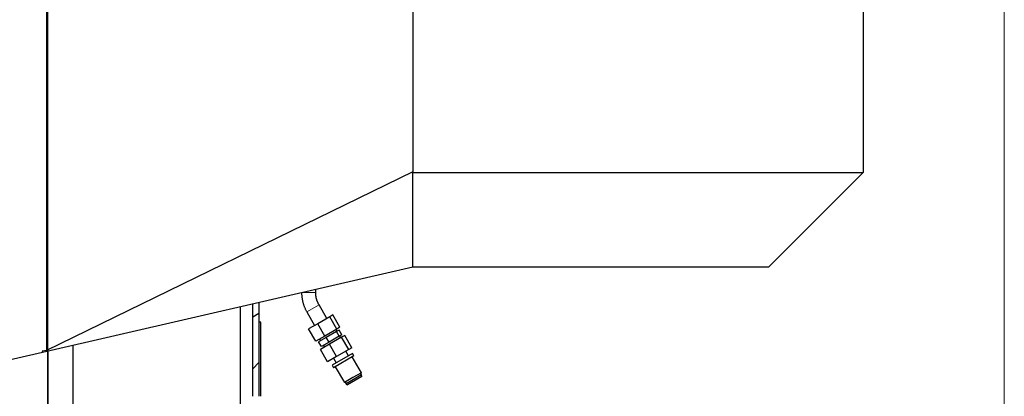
# Model space of a CAD drawing. Header units: inches. Extents: x 0 to 20790, y -12 to 14700.
# Tile 138 of 142: x 18274 to 19523, y 10837 to 11314. Entities that reach past the tile are written whole.
import ezdxf

# ---------------------------------------------------------------- set-up
doc = ezdxf.new("R2010")
doc.units = ezdxf.units.IN
doc.layers.add('1', color=7, linetype='Continuous', true_color=0xffffff)
doc.layers.add('254', color=7, linetype='Continuous', true_color=0xffffff)
doc.styles.add('latin_extended', font='simplex.shx')
doc.dimstyles.get("Standard").update_dxf_attribs({"dimtxt": 0.18, "dimasz": 0.18, "dimexe": 0.18, "dimexo": 0.0625, "dimgap": 0.09, "dimtad": 0, "dimtih": 1, "dimtoh": 1, "dimdec": 4, "dimzin": 0, "dimdsep": 46, "dimtxsty": 'Standard', "dimcen": 0.09, "dimadec": 0, "dimazin": 0, "dimtfac": 1, "dimtdec": 4, "dimtofl": 0, "dimtmove": 0, "dimatfit": 3, "dimfxl": 1, "dimtolj": 1, "dimtzin": 0, "dimarcsym": 0})

# ---------------------------------------------------------------- blocks, each defined once
blk = doc.blocks.new('_U6')
at = {"layer": '254', "color": 3, "linetype": 'Continuous', "lineweight": 13, "transparency": 16777216}
for p, q in [((18309.3, 9795.7), (18309.3, 13088.9)), ((18824.3, 12625.7), (18824.3, 13088.9)), ((18701.8, 13053.9), (18431.8, 13053.9))]:
    blk.add_line(p, q, dxfattribs=at)
at = {"layer": '254', "color": 3, "transparency": 16777216}
for points in [[(18431.8, 13074.3), (18431.8, 13033.5), (18309.3, 13053.9)], [(18701.8, 13033.5), (18701.8, 13074.3), (18824.3, 13053.9)]]:
    blk.add_solid(points, dxfattribs=at)
at = {"layer": 'Defpoints', "color": 0, "transparency": 16777216}
for p in [(18309.3, 13053.9), (18824.3, 12590.7), (18309.3, 9760.7)]:
    blk.add_point(p, dxfattribs=at)
at = {"layer": '254', "color": 2, "lineweight": 13, "transparency": 16777216, "insert": (18421, 13237.6), "char_height": 122.5, "attachment_point": 1, "style": 'latin_extended'}
blk.add_mtext('\\A1;515', dxfattribs=at)
blk = doc.blocks.new('_U9')
at = {"layer": '254', "color": 3, "linetype": 'Continuous', "lineweight": 13, "transparency": 16777216}
for p, q in [((19522.8, 11808.1), (19522.8, 8470.6)), ((18309.3, 9725.7), (18309.3, 8470.6)), ((18431.8, 8505.6), (19400.3, 8505.6))]:
    blk.add_line(p, q, dxfattribs=at)
at = {"layer": '254', "color": 3, "transparency": 16777216}
for points in [[(18431.8, 8526), (18431.8, 8485.1), (18309.3, 8505.6)], [(19400.3, 8485.1), (19400.3, 8526), (19522.8, 8505.6)]]:
    blk.add_solid(points, dxfattribs=at)
at = {"layer": 'Defpoints', "color": 0, "transparency": 16777216}
for p in [(19522.8, 11843.1), (18309.3, 9760.7), (19522.8, 8505.6)]:
    blk.add_point(p, dxfattribs=at)
at = {"layer": '254', "color": 2, "lineweight": 13, "transparency": 16777216, "insert": (18644.5, 8689.3), "char_height": 122.5, "attachment_point": 1, "style": 'latin_extended'}
blk.add_mtext('\\A1;1214', dxfattribs=at)

msp = doc.modelspace()

# ---------------------------------------------------------------- linework, layer by layer
at = {"layer": '1', "color": 2, "linetype": 'Continuous', "lineweight": 25}
for p, q in [((18307.832, 11475.101), (18307.832, 10894.923)), ((18772.302, 11343.191), (18772.302, 11121.278)), ((19343.802, 11343.191), (19343.802, 11120.691)), ((18772.302, 11121.278), (18307.832, 10894.923)), ((18772.302, 11121.278), (18772.302, 11120.691)), ((18772.302, 11000.691), (18772.302, 11120.691)), ((18772.302, 11120.691), (19343.802, 11120.691)), ((19223.802, 11000.691), (19343.802, 11120.691)), ((18772.302, 11000.691), (18302.802, 10892.298)), ((19223.802, 11000.691), (18772.302, 11000.691)), ((18649.303, 10968.329), (18649.303, 10972.294)), ((18577.302, 10955.677), (18577.302, 10941.548)), ((18553.302, 10950.129), (18553.302, 10662.951)), ((18569.302, 10836.693), (18569.302, 10953.82)), ((18637.868, 10943.829), (18647.868, 10926.509)), ((18663.456, 10935.509), (18653.456, 10952.829)), ((18577.302, 10941.548), (18569.302, 10937.217)), ((18577.302, 10941.548), (18577.302, 10879.422)), ((18577.523, 10930.72), (18577.302, 10930.72)), ((18579.523, 10930.72), (18577.523, 10930.72)), ((18577.523, 10836.692), (18577.523, 10930.72)), ((18579.523, 10836.691), (18579.523, 10930.72)), ((18667.154, 10937.644), (18651.767, 10928.76)), ((18671.049, 10939.893), (18667.154, 10937.644)), ((18676.154, 10922.055), (18667.154, 10937.644)), ((18680.049, 10924.304), (18671.049, 10939.893)), ((18577.302, 10928.72), (18577.523, 10928.72)), ((18651.767, 10928.76), (18640.275, 10922.125)), ((18649.275, 10906.537), (18640.275, 10922.125)), ((18660.767, 10913.172), (18651.767, 10928.76)), ((18676.154, 10922.055), (18660.767, 10913.172)), ((18675.608, 10918.854), (18662.625, 10911.358)), ((18676.304, 10919.255), (18675.054, 10921.42)), ((18678.895, 10920.751), (18675.608, 10918.854)), ((18679.108, 10912.791), (18675.608, 10918.854)), ((18680.049, 10924.304), (18676.154, 10922.055)), ((18682.395, 10914.689), (18678.895, 10920.751)), ((18660.767, 10913.172), (18649.275, 10906.537)), ((18662.625, 10911.358), (18652.929, 10905.76)), ((18656.429, 10899.698), (18652.929, 10905.76)), ((18654.27, 10909.42), (18655.52, 10907.255)), ((18666.125, 10905.296), (18656.429, 10899.698)), ((18666.125, 10905.296), (18662.625, 10911.358)), ((18679.108, 10912.791), (18666.125, 10905.296)), ((18682.154, 10911.663), (18666.767, 10902.779)), ((18682.395, 10914.689), (18679.108, 10912.791)), ((18681.054, 10911.028), (18679.804, 10913.193)), ((18686.049, 10913.912), (18682.154, 10911.663)), ((18691.154, 10896.075), (18682.154, 10911.663)), ((18695.049, 10898.323), (18686.049, 10913.912)), ((18302.796, 10892.297), (18137.741, 10854.191)), ((18307.832, 10894.923), (18302.281, 10893.948)), ((18302.281, 10893.948), (18302.796, 10892.297)), ((18309.302, 10690.721), (18309.302, 10893.81)), ((18309.302, 10893.796), (18309.302, 10643.691)), ((18341.302, 10901.182), (18341.302, 10643.691)), ((18666.767, 10902.779), (18655.275, 10896.144)), ((18664.275, 10880.556), (18655.275, 10896.144)), ((18659.02, 10901.193), (18660.27, 10899.028)), ((18675.767, 10887.191), (18666.767, 10902.779)), ((18691.154, 10896.075), (18675.767, 10887.191)), ((18690.856, 10888.051), (18687.456, 10893.94)), ((18695.049, 10898.323), (18691.154, 10896.075)), ((18577.302, 10879.422), (18569.302, 10871.422)), ((18675.767, 10887.191), (18664.275, 10880.556)), ((18696.052, 10891.051), (18670.071, 10876.051)), ((18697.802, 10888.02), (18671.821, 10873.02)), ((18671.868, 10884.94), (18675.268, 10879.051)), ((18707.237, 10866.678), (18695.637, 10886.77)), ((18697.802, 10888.02), (18696.052, 10891.051)), ((18670.071, 10876.051), (18671.821, 10873.02)), ((18673.987, 10874.27), (18685.587, 10854.178)), ((18696.412, 10860.428), (18685.587, 10854.178)), ((18686.626, 10854.778), (18687.876, 10852.613)), ((18707.448, 10863.913), (18687.876, 10852.613)), ((18707.755, 10861.781), (18689.569, 10851.281)), ((18707.237, 10866.678), (18696.412, 10860.428)), ((18707.448, 10863.913), (18706.198, 10866.078)), ((18707.755, 10861.781), (18707.448, 10863.913)), ((18687.876, 10852.613), (18689.569, 10851.281))]:
    msp.add_line(p, q, dxfattribs=at)
at = {"layer": '1', "color": 110, "linetype": 'Continuous', "lineweight": 13}
for p, q in [((18640.303, 10968.329), (18632.13, 10968.329)), ((18649.303, 10968.329), (18640.303, 10968.329)), ((18637.868, 10943.829), (18653.456, 10952.829))]:
    msp.add_line(p, q, dxfattribs=at)
at = {"layer": '1', "color": 2, "linetype": 'Continuous', "lineweight": 25}
for points in [[(18631.303, 10968.329), (18631.522, 10955.259), (18637.868, 10943.829)], [(18653.456, 10952.829), (18649.205, 10959.997), (18649.303, 10968.329)]]:
    msp.add_open_spline(points, degree=2, dxfattribs=at)

# ---------------------------------------------------------------- dimensions: what is measured, and where the dimension line sits
at = {"layer": '254', "color": 2, "linetype": 'Continuous', "lineweight": 13}
for base, p1, p2, override, picture, middle in [((18309.302, 13053.873), (18824.302, 12590.691), (18309.302, 9760.691), {"dimscale": 35, "dimtxt": 3.5, "dimasz": 3.5, "dimexe": 1, "dimexo": 1, "dimgap": 1.75, "dimtad": 1, "dimtih": 1, "dimtoh": 0, "dimdec": 2, "dimlfac": 1, "dimzin": 8, "dimdsep": 46, "dimlunit": 2, "dimtxsty": 'latin_extended', "dimsah": 1, "dimse1": 0, "dimse2": 0, "dimsd1": 0, "dimsd2": 0, "dimclrd": 3, "dimclre": 3, "dimclrt": 2, "dimtol": 0, "dimtm": -0.1, "dimtfac": 0.714286, "dimtdec": 3, "dimtofl": 1, "dimtmove": 0, "dimtzin": 8, "dimlwd": 13, "dimlwe": 13}, '_U6', (18566.802, 13053.873)), ((19522.809, 8505.565), (18309.302, 9760.691), (19522.809, 11843.12), {"dimscale": 35, "dimtxt": 3.5, "dimasz": 3.5, "dimexe": 1, "dimexo": 1, "dimgap": 1.75, "dimtad": 1, "dimtih": 1, "dimtoh": 0, "dimdec": 0, "dimlfac": 1, "dimzin": 8, "dimdsep": 46, "dimlunit": 2, "dimtxsty": 'latin_extended', "dimsah": 1, "dimse1": 0, "dimse2": 0, "dimsd1": 0, "dimsd2": 0, "dimclrd": 3, "dimclre": 3, "dimclrt": 2, "dimtol": 0, "dimtm": -0.1, "dimtfac": 0.714286, "dimtdec": 3, "dimtofl": 1, "dimtmove": 0, "dimtzin": 8, "dimlwd": 13, "dimlwe": 13}, '_U9', (18839.897, 8505.565))]:
    dim = msp.add_linear_dim(base=base, p1=p1, p2=p2, dimstyle='Standard', override=override, dxfattribs=at)
    dim.commit()
    dim.dimension.update_dxf_attribs({"geometry": picture, "text_midpoint": middle, "dimtype": 160})

doc.saveas('drawing.dxf')
